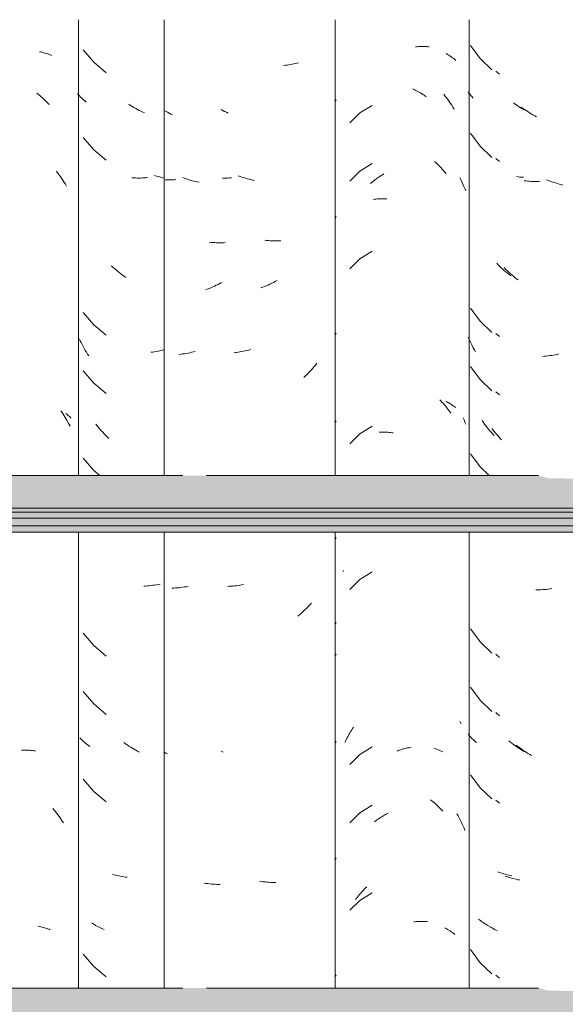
# Model space of a CAD drawing. Header units: metres. Extents: x -28.2 to -1.6, y -1.6 to 5.9.
# Tile 66 of 88: x -15.405 to -15.123, y 3.005 to 3.514. Entities that reach past the tile are written whole.
import ezdxf

# ---------------------------------------------------------------- set-up
doc = ezdxf.new("R2010")
doc.units = ezdxf.units.M
doc.layers.add('A-GLAZ-CWMG', color=7, linetype='Continuous', lineweight=5)
doc.layers.add('A-ROOF', color=7, linetype='Continuous', lineweight=5)

# ---------------------------------------------------------------- blocks, each defined once
blk = doc.blocks.new('FP_77-CASA 4')
at = {"layer": 'A-GLAZ-CWMG', "color": 9, "true_color": 0xc0c0c0}
for p, q in [((-16.2554, 3.50064), (-16.25037, 3.4939)), ((-16.25037, 3.4939), (-16.24428, 3.48808)), ((-16.25611, 3.47589), (-16.25661, 3.47651)), ((-16.25558, 3.47529), (-16.25611, 3.47589)), ((-16.25505, 3.47469), (-16.25558, 3.47529)), ((-16.25449, 3.4741), (-16.25505, 3.47469)), ((-16.25392, 3.47353), (-16.25449, 3.4741)), ((-16.23228, 3.47037), (-16.23314, 3.47099)), ((-16.23141, 3.46977), (-16.23228, 3.47037)), ((-16.23054, 3.46918), (-16.23141, 3.46977)), ((-16.22966, 3.46861), (-16.23054, 3.46918)), ((-16.22877, 3.46806), (-16.22966, 3.46861)), ((-16.22788, 3.46752), (-16.22877, 3.46806)), ((-16.2554, 3.45543), (-16.25037, 3.44869)), ((-16.25037, 3.44869), (-16.24428, 3.44286)), ((-16.2307, 3.4328), (-16.23157, 3.43291)), ((-16.22982, 3.4327), (-16.2307, 3.4328)), ((-16.22893, 3.43262), (-16.22982, 3.4327)), ((-16.22804, 3.43256), (-16.22893, 3.43262)), ((-16.24106, 3.38735), (-16.24183, 3.38813)), ((-16.24029, 3.38659), (-16.24106, 3.38735)), ((-16.2395, 3.38584), (-16.24029, 3.38659)), ((-16.2387, 3.38511), (-16.2395, 3.38584)), ((-16.23789, 3.38438), (-16.2387, 3.38511)), ((-16.23708, 3.38368), (-16.23789, 3.38438)), ((-16.23626, 3.38299), (-16.23708, 3.38368)), ((-16.23542, 3.38231), (-16.23626, 3.38299)), ((-16.23458, 3.38165), (-16.23542, 3.38231)), ((-16.2554, 3.365), (-16.25037, 3.35826)), ((-16.25037, 3.35826), (-16.24428, 3.35243)), ((-16.25611, 3.34889), (-16.25661, 3.35002)), ((-16.25559, 3.34778), (-16.25611, 3.34889)), ((-16.25506, 3.34667), (-16.25559, 3.34778)), ((-16.25451, 3.34558), (-16.25506, 3.34667)), ((-16.25394, 3.34449), (-16.25451, 3.34558)), ((-16.25336, 3.34342), (-16.25394, 3.34449)), ((-16.25276, 3.34236), (-16.25336, 3.34342)), ((-16.2554, 3.33485), (-16.25037, 3.32812)), ((-16.25037, 3.32812), (-16.24428, 3.32229)), ((-16.24872, 3.30594), (-16.24937, 3.30686)), ((-16.24806, 3.30504), (-16.24872, 3.30594)), ((-16.24739, 3.30415), (-16.24806, 3.30504)), ((-16.24671, 3.30327), (-16.24739, 3.30415)), ((-16.24601, 3.3024), (-16.24671, 3.30327)), ((-16.2453, 3.30154), (-16.24601, 3.3024)), ((-16.24459, 3.3007), (-16.2453, 3.30154)), ((-16.24386, 3.29987), (-16.24459, 3.3007)), ((-16.24312, 3.29906), (-16.24386, 3.29987)), ((-16.2554, 3.28964), (-16.25037, 3.2829)), ((-16.25037, 3.2829), (-16.24566, 3.27839)), ((-16.2554, 3.19921), (-16.25037, 3.19247)), ((-16.25037, 3.19247), (-16.24428, 3.18665)), ((-16.2554, 3.16907), (-16.25037, 3.16233)), ((-16.25037, 3.16233), (-16.24428, 3.15651)), ((-16.25613, 3.14435), (-16.25661, 3.14494)), ((-16.25563, 3.14377), (-16.25613, 3.14435)), ((-16.25512, 3.1432), (-16.25563, 3.14377)), ((-16.25459, 3.14263), (-16.25512, 3.1432)), ((-16.25405, 3.14208), (-16.25459, 3.14263)), ((-16.25349, 3.14154), (-16.25405, 3.14208)), ((-16.25291, 3.14101), (-16.25349, 3.14154)), ((-16.25232, 3.14049), (-16.25291, 3.14101)), ((-16.23472, 3.14062), (-16.23556, 3.14128)), ((-16.23388, 3.13997), (-16.23472, 3.14062)), ((-16.23302, 3.13934), (-16.23388, 3.13997)), ((-16.23216, 3.13872), (-16.23302, 3.13934)), ((-16.23129, 3.13812), (-16.23216, 3.13872)), ((-16.23042, 3.13753), (-16.23129, 3.13812)), ((-16.22954, 3.13697), (-16.23042, 3.13753)), ((-16.22865, 3.13641), (-16.22954, 3.13697)), ((-16.22776, 3.13588), (-16.22865, 3.13641)), ((-16.2554, 3.12385), (-16.25037, 3.11712)), ((-16.25037, 3.11712), (-16.24428, 3.11129)), ((-16.24047, 3.07337), (-16.24124, 3.07365)), ((-16.23968, 3.07309), (-16.24047, 3.07337)), ((-16.23889, 3.07283), (-16.23968, 3.07309)), ((-16.23808, 3.07259), (-16.23889, 3.07283)), ((-16.23727, 3.07236), (-16.23808, 3.07259)), ((-16.23645, 3.07214), (-16.23727, 3.07236)), ((-16.23562, 3.07194), (-16.23645, 3.07214)), ((-16.23478, 3.07175), (-16.23562, 3.07194)), ((-16.23393, 3.07158), (-16.23478, 3.07175)), ((-16.25072, 3.04876), (-16.25132, 3.04923)), ((-16.2501, 3.04829), (-16.25072, 3.04876)), ((-16.24946, 3.04784), (-16.2501, 3.04829)), ((-16.24882, 3.0474), (-16.24946, 3.04784)), ((-16.24816, 3.04698), (-16.24882, 3.0474)), ((-16.24749, 3.04656), (-16.24816, 3.04698)), ((-16.24681, 3.04616), (-16.24749, 3.04656)), ((-16.24612, 3.04577), (-16.24681, 3.04616)), ((-16.24541, 3.04539), (-16.24612, 3.04577)), ((-16.2554, 3.03343), (-16.25037, 3.02669)), ((-16.25037, 3.02669), (-16.24428, 3.02086))]:
    blk.add_line(p, q, dxfattribs=at)
blk = doc.blocks.new('FP_78-CASA 4')
at = {"layer": 'A-GLAZ-CWMG', "color": 9, "true_color": 0xc0c0c0}
for p, q in [((-16.28373, 3.50001), (-16.28308, 3.50007)), ((-16.28308, 3.50007), (-16.28242, 3.50011)), ((-16.28242, 3.50011), (-16.28177, 3.50015)), ((-16.28177, 3.50015), (-16.28113, 3.50016)), ((-16.28113, 3.50016), (-16.28048, 3.50017)), ((-16.28048, 3.50017), (-16.27984, 3.50017)), ((-16.27984, 3.50017), (-16.27921, 3.50015)), ((-16.27921, 3.50015), (-16.27858, 3.50012)), ((-16.27858, 3.50012), (-16.27795, 3.50008)), ((-16.27795, 3.50008), (-16.27733, 3.50002)), ((-16.27733, 3.50002), (-16.27671, 3.49996)), ((-16.2852, 3.47821), (-16.28454, 3.47791)), ((-16.28454, 3.47791), (-16.28388, 3.47759)), ((-16.28388, 3.47759), (-16.28322, 3.47725)), ((-16.28322, 3.47725), (-16.28257, 3.47691)), ((-16.28257, 3.47691), (-16.28192, 3.47655)), ((-16.28192, 3.47655), (-16.28127, 3.47618)), ((-16.28127, 3.47618), (-16.28062, 3.4758)), ((-16.28062, 3.4758), (-16.27998, 3.4754)), ((-16.27998, 3.4754), (-16.27935, 3.475)), ((-16.27935, 3.475), (-16.27872, 3.47458)), ((-16.27872, 3.47458), (-16.27809, 3.47415)), ((-16.31245, 3.46583), (-16.31768, 3.4607)), ((-16.30624, 3.46976), (-16.31245, 3.46583)), ((-16.27392, 3.44073), (-16.27333, 3.44021)), ((-16.27333, 3.44021), (-16.27275, 3.43968)), ((-16.31245, 3.43569), (-16.31768, 3.43055)), ((-16.30624, 3.43962), (-16.31245, 3.43569)), ((-16.27275, 3.43968), (-16.27218, 3.43913)), ((-16.27218, 3.43913), (-16.27162, 3.43858)), ((-16.27162, 3.43858), (-16.27106, 3.43801)), ((-16.27106, 3.43801), (-16.27051, 3.43743)), ((-16.27051, 3.43743), (-16.26997, 3.43685)), ((-16.26997, 3.43685), (-16.26943, 3.43625)), ((-16.26943, 3.43625), (-16.26891, 3.43564)), ((-16.26891, 3.43564), (-16.26839, 3.43503)), ((-16.26839, 3.43503), (-16.26788, 3.4344)), ((-16.30701, 3.42942), (-16.30641, 3.42992)), ((-16.30641, 3.42992), (-16.30581, 3.43041)), ((-16.30581, 3.43041), (-16.3052, 3.43089)), ((-16.3052, 3.43089), (-16.30459, 3.43136)), ((-16.30459, 3.43136), (-16.30397, 3.43181)), ((-16.30397, 3.43181), (-16.30335, 3.43226)), ((-16.30335, 3.43226), (-16.30272, 3.43269)), ((-16.30272, 3.43269), (-16.30209, 3.43311)), ((-16.30209, 3.43311), (-16.30145, 3.43351)), ((-16.30145, 3.43351), (-16.30081, 3.43391)), ((-16.30081, 3.43391), (-16.30017, 3.43429)), ((-16.30547, 3.42117), (-16.30485, 3.42125)), ((-16.30485, 3.42125), (-16.30424, 3.42132)), ((-16.30424, 3.42132), (-16.30362, 3.42137)), ((-16.30362, 3.42137), (-16.30299, 3.42142)), ((-16.30299, 3.42142), (-16.30236, 3.42145)), ((-16.30236, 3.42145), (-16.30173, 3.42147)), ((-16.30173, 3.42147), (-16.30109, 3.42148)), ((-16.30109, 3.42148), (-16.30045, 3.42148)), ((-16.30045, 3.42148), (-16.2998, 3.42146)), ((-16.2998, 3.42146), (-16.29915, 3.42143)), ((-16.29915, 3.42143), (-16.2985, 3.42139)), ((-16.30624, 3.3944), (-16.31245, 3.39047)), ((-16.31245, 3.39047), (-16.31768, 3.38534)), ((-16.27118, 3.31756), (-16.27063, 3.31699)), ((-16.27063, 3.31699), (-16.27008, 3.3164)), ((-16.27008, 3.3164), (-16.26955, 3.31581)), ((-16.26955, 3.31581), (-16.26902, 3.3152)), ((-16.26902, 3.3152), (-16.2685, 3.31459)), ((-16.2685, 3.31459), (-16.26799, 3.31396)), ((-16.26812, 3.31674), (-16.26762, 3.3165)), ((-16.26799, 3.31396), (-16.26748, 3.31333)), ((-16.26762, 3.3165), (-16.26712, 3.31625)), ((-16.26748, 3.31333), (-16.26699, 3.31269)), ((-16.26712, 3.31625), (-16.26663, 3.31599)), ((-16.26699, 3.31269), (-16.2665, 3.31203)), ((-16.26663, 3.31599), (-16.26615, 3.31572)), ((-16.26615, 3.31572), (-16.26568, 3.31544)), ((-16.26568, 3.31544), (-16.26522, 3.31515)), ((-16.26522, 3.31515), (-16.26477, 3.31486)), ((-16.26477, 3.31486), (-16.26433, 3.31455)), ((-16.26433, 3.31455), (-16.26389, 3.31424)), ((-16.26389, 3.31424), (-16.26347, 3.31392)), ((-16.26347, 3.31392), (-16.26306, 3.31359)), ((-16.2665, 3.31203), (-16.26602, 3.31137)), ((-16.26602, 3.31137), (-16.26555, 3.3107)), ((-16.30624, 3.30397), (-16.31245, 3.30005)), ((-16.31245, 3.30005), (-16.31768, 3.29491)), ((-16.3025, 3.30087), (-16.30186, 3.3009)), ((-16.30186, 3.3009), (-16.30123, 3.30091)), ((-16.30123, 3.30091), (-16.30058, 3.30091)), ((-16.30058, 3.30091), (-16.29994, 3.30089)), ((-16.29994, 3.30089), (-16.29929, 3.30087)), ((-16.29929, 3.30087), (-16.29864, 3.30083)), ((-16.29864, 3.30083), (-16.29798, 3.30078)), ((-16.29798, 3.30078), (-16.29732, 3.30072)), ((-16.29732, 3.30072), (-16.29666, 3.30064)), ((-16.29666, 3.30064), (-16.296, 3.30055)), ((-16.296, 3.30055), (-16.29534, 3.30045)), ((-16.3212, 3.22882), (-16.321, 3.22929)), ((-16.30624, 3.22862), (-16.31245, 3.22469)), ((-16.31245, 3.22469), (-16.31768, 3.21955)), ((-16.26083, 3.15156), (-16.26052, 3.15084)), ((-16.26052, 3.15084), (-16.26022, 3.15012)), ((-16.31839, 3.14417), (-16.31798, 3.14489)), ((-16.31798, 3.14489), (-16.31756, 3.1456)), ((-16.31756, 3.1456), (-16.31713, 3.14631)), ((-16.31713, 3.14631), (-16.31669, 3.14701)), ((-16.31669, 3.14701), (-16.31624, 3.14769)), ((-16.31624, 3.14769), (-16.31578, 3.14837)), ((-16.32029, 3.14046), (-16.31993, 3.14121)), ((-16.31993, 3.14121), (-16.31956, 3.14196)), ((-16.31956, 3.14196), (-16.31918, 3.14271)), ((-16.31918, 3.14271), (-16.31879, 3.14344)), ((-16.31879, 3.14344), (-16.31839, 3.14417)), ((-16.30624, 3.13819), (-16.31245, 3.13426)), ((-16.29332, 3.13609), (-16.29265, 3.13633)), ((-16.29265, 3.13633), (-16.29198, 3.13656)), ((-16.29198, 3.13656), (-16.29131, 3.13677)), ((-16.29131, 3.13677), (-16.29064, 3.13697)), ((-16.29064, 3.13697), (-16.28997, 3.13716)), ((-16.28997, 3.13716), (-16.2893, 3.13733)), ((-16.2893, 3.13733), (-16.28863, 3.1375)), ((-16.28863, 3.1375), (-16.28796, 3.13765)), ((-16.28796, 3.13765), (-16.28729, 3.13778)), ((-16.28729, 3.13778), (-16.28662, 3.13791)), ((-16.28662, 3.13791), (-16.28596, 3.13802)), ((-16.31245, 3.13426), (-16.31768, 3.12912)), ((-16.27601, 3.1109), (-16.27541, 3.11042)), ((-16.27541, 3.11042), (-16.27481, 3.10992)), ((-16.27481, 3.10992), (-16.27421, 3.10942)), ((-16.27421, 3.10942), (-16.27363, 3.1089)), ((-16.31245, 3.10412), (-16.31768, 3.09898)), ((-16.30624, 3.10805), (-16.31245, 3.10412)), ((-16.29854, 3.10362), (-16.29788, 3.10396)), ((-16.27363, 3.1089), (-16.27304, 3.10838)), ((-16.27304, 3.10838), (-16.27247, 3.10784)), ((-16.27247, 3.10784), (-16.2719, 3.10729)), ((-16.2719, 3.10729), (-16.27134, 3.10673)), ((-16.27134, 3.10673), (-16.27079, 3.10616)), ((-16.27079, 3.10616), (-16.27024, 3.10557)), ((-16.27024, 3.10557), (-16.2697, 3.10498)), ((-16.30489, 3.09956), (-16.30428, 3.10002)), ((-16.30428, 3.10002), (-16.30366, 3.10047)), ((-16.30366, 3.10047), (-16.30303, 3.1009)), ((-16.30303, 3.1009), (-16.3024, 3.10133)), ((-16.3024, 3.10133), (-16.30177, 3.10174)), ((-16.30177, 3.10174), (-16.30113, 3.10214)), ((-16.30113, 3.10214), (-16.30049, 3.10253)), ((-16.30049, 3.10253), (-16.29984, 3.10291)), ((-16.29984, 3.10291), (-16.29919, 3.10327)), ((-16.29919, 3.10327), (-16.29854, 3.10362)), ((-16.31173, 3.06309), (-16.31119, 3.06368)), ((-16.31119, 3.06368), (-16.31064, 3.06426)), ((-16.31064, 3.06426), (-16.31009, 3.06483)), ((-16.31009, 3.06483), (-16.30953, 3.06539)), ((-16.30953, 3.06539), (-16.30896, 3.06594)), ((-16.31245, 3.0589), (-16.31768, 3.05377)), ((-16.31479, 3.05932), (-16.3143, 3.05998)), ((-16.3143, 3.05998), (-16.3138, 3.06062)), ((-16.3138, 3.06062), (-16.3133, 3.06125)), ((-16.3133, 3.06125), (-16.31278, 3.06187)), ((-16.31278, 3.06187), (-16.31226, 3.06248)), ((-16.30624, 3.06283), (-16.31245, 3.0589)), ((-16.31226, 3.06248), (-16.31173, 3.06309)), ((-16.28392, 3.04785), (-16.28326, 3.04791)), ((-16.28326, 3.04791), (-16.28261, 3.04796)), ((-16.28261, 3.04796), (-16.28196, 3.048)), ((-16.28196, 3.048), (-16.28131, 3.04802)), ((-16.28131, 3.04802), (-16.28066, 3.04803)), ((-16.28066, 3.04803), (-16.28002, 3.04803)), ((-16.28002, 3.04803), (-16.27939, 3.04801)), ((-16.27939, 3.04801), (-16.27875, 3.04799)), ((-16.27875, 3.04799), (-16.27813, 3.04795)), ((-16.27813, 3.04795), (-16.2775, 3.0479)), ((-16.28458, 3.04778), (-16.28392, 3.04785))]:
    blk.add_line(p, q, dxfattribs=at)
blk = doc.blocks.new('FP_79-CASA 4')
at = {"layer": 'A-GLAZ-CWMG', "color": 9, "true_color": 0xc0c0c0}
for p, q in [((-16.34927, 3.49068), (-16.35014, 3.49056)), ((-16.34841, 3.49081), (-16.34927, 3.49068)), ((-16.34755, 3.49096), (-16.34841, 3.49081)), ((-16.3467, 3.49113), (-16.34755, 3.49096)), ((-16.34586, 3.49131), (-16.3467, 3.49113)), ((-16.34503, 3.49151), (-16.34586, 3.49131)), ((-16.34421, 3.49172), (-16.34503, 3.49151)), ((-16.35101, 3.49045), (-16.35189, 3.49036)), ((-16.35014, 3.49056), (-16.35101, 3.49045)), ((-16.32542, 3.4715), (-16.32481, 3.47254)), ((-16.38332, 3.46709), (-16.38422, 3.46759)), ((-16.38241, 3.46661), (-16.38332, 3.46709)), ((-16.38149, 3.46615), (-16.38241, 3.46661)), ((-16.38058, 3.4657), (-16.38149, 3.46615)), ((-16.38258, 3.43212), (-16.38348, 3.43213)), ((-16.38166, 3.43213), (-16.38258, 3.43212)), ((-16.38074, 3.43216), (-16.38166, 3.43213)), ((-16.37982, 3.43221), (-16.38074, 3.43216)), ((-16.3789, 3.43227), (-16.37982, 3.43221)), ((-16.37442, 3.43303), (-16.37536, 3.43336)), ((-16.37348, 3.43271), (-16.37442, 3.43303)), ((-16.37254, 3.43241), (-16.37348, 3.43271)), ((-16.3716, 3.43212), (-16.37254, 3.43241)), ((-16.37066, 3.43185), (-16.3716, 3.43212)), ((-16.36972, 3.4316), (-16.37066, 3.43185)), ((-16.36878, 3.43137), (-16.36972, 3.4316)), ((-16.36784, 3.43115), (-16.36878, 3.43137)), ((-16.3669, 3.43095), (-16.36784, 3.43115)), ((-16.32542, 3.41121), (-16.32481, 3.41225)), ((-16.36071, 3.39992), (-16.36164, 3.40001)), ((-16.35978, 3.39985), (-16.36071, 3.39992)), ((-16.35886, 3.3998), (-16.35978, 3.39985)), ((-16.35794, 3.39976), (-16.35886, 3.3998)), ((-16.35702, 3.39974), (-16.35794, 3.39976)), ((-16.35611, 3.39973), (-16.35702, 3.39974)), ((-16.3552, 3.39975), (-16.35611, 3.39973)), ((-16.3543, 3.39978), (-16.3552, 3.39975)), ((-16.35341, 3.39982), (-16.3543, 3.39978)), ((-16.3562, 3.37871), (-16.35711, 3.37823)), ((-16.35529, 3.3792), (-16.3562, 3.37871)), ((-16.36266, 3.37574), (-16.3636, 3.37539)), ((-16.36173, 3.37612), (-16.36266, 3.37574)), ((-16.3608, 3.37651), (-16.36173, 3.37612)), ((-16.35987, 3.37691), (-16.3608, 3.37651)), ((-16.35895, 3.37734), (-16.35987, 3.37691)), ((-16.35803, 3.37778), (-16.35895, 3.37734)), ((-16.35711, 3.37823), (-16.35803, 3.37778)), ((-16.32542, 3.35093), (-16.32481, 3.35197)), ((-16.37076, 3.34309), (-16.3717, 3.34288)), ((-16.36981, 3.34332), (-16.37076, 3.34309)), ((-16.36887, 3.34356), (-16.36981, 3.34332)), ((-16.37639, 3.34209), (-16.37732, 3.34199)), ((-16.37545, 3.34222), (-16.37639, 3.34209)), ((-16.37452, 3.34236), (-16.37545, 3.34222)), ((-16.37358, 3.34252), (-16.37452, 3.34236)), ((-16.37264, 3.34269), (-16.37358, 3.34252)), ((-16.3717, 3.34288), (-16.37264, 3.34269)), ((-16.33756, 3.33306), (-16.33831, 3.33224)), ((-16.33683, 3.33388), (-16.33756, 3.33306)), ((-16.33611, 3.33472), (-16.33683, 3.33388)), ((-16.3354, 3.33557), (-16.33611, 3.33472)), ((-16.3347, 3.33644), (-16.3354, 3.33557)), ((-16.3406, 3.32989), (-16.34138, 3.32913)), ((-16.33982, 3.33066), (-16.3406, 3.32989)), ((-16.33906, 3.33145), (-16.33982, 3.33066)), ((-16.33831, 3.33224), (-16.33906, 3.33145)), ((-16.32542, 3.30571), (-16.32481, 3.30675)), ((-16.32542, 3.24543), (-16.32481, 3.24647)), ((-16.38002, 3.2212), (-16.38094, 3.22116)), ((-16.3791, 3.22126), (-16.38002, 3.2212)), ((-16.37817, 3.22133), (-16.3791, 3.22126)), ((-16.37724, 3.22142), (-16.37817, 3.22133)), ((-16.37631, 3.22153), (-16.37724, 3.22142)), ((-16.37537, 3.22166), (-16.37631, 3.22153)), ((-16.37444, 3.2218), (-16.37537, 3.22166)), ((-16.3735, 3.22196), (-16.37444, 3.2218)), ((-16.37256, 3.22214), (-16.3735, 3.22196)), ((-16.339, 3.21094), (-16.33976, 3.21015)), ((-16.33824, 3.21174), (-16.339, 3.21094)), ((-16.3375, 3.21255), (-16.33824, 3.21174)), ((-16.34372, 3.20644), (-16.34454, 3.20574)), ((-16.34291, 3.20715), (-16.34372, 3.20644)), ((-16.34211, 3.20788), (-16.34291, 3.20715)), ((-16.34131, 3.20862), (-16.34211, 3.20788)), ((-16.34053, 3.20938), (-16.34131, 3.20862)), ((-16.33976, 3.21015), (-16.34053, 3.20938)), ((-16.32514, 3.20202), (-16.32548, 3.20162)), ((-16.32481, 3.20242), (-16.32514, 3.20202)), ((-16.32542, 3.18514), (-16.32481, 3.18618)), ((-16.32542, 3.13993), (-16.32481, 3.14097)), ((-16.3832, 3.13546), (-16.3841, 3.13595)), ((-16.32542, 3.07964), (-16.32481, 3.08068)), ((-16.36338, 3.06864), (-16.36431, 3.06878)), ((-16.36244, 3.06853), (-16.36338, 3.06864)), ((-16.36151, 3.06842), (-16.36244, 3.06853)), ((-16.36058, 3.06834), (-16.36151, 3.06842)), ((-16.35966, 3.06827), (-16.36058, 3.06834)), ((-16.35874, 3.06822), (-16.35966, 3.06827)), ((-16.35782, 3.06818), (-16.35874, 3.06822)), ((-16.3569, 3.06817), (-16.35782, 3.06818)), ((-16.35599, 3.06816), (-16.3569, 3.06817)), ((-16.32542, 3.01936), (-16.32481, 3.0204))]:
    blk.add_line(p, q, dxfattribs=at)
blk = doc.blocks.new('Rectangular Mullion - Telha Fibrocimento - Ondulada-1908998-CASA 4')
at = {"layer": 'A-GLAZ-CWMG'}
for p, q in [((-16.32532, 3.27839), (-16.32532, 3.51402)), ((-16.2561, 3.27839), (-16.2561, 3.51402)), ((-16.32532, 3.0136), (-16.32532, 3.24922)), ((-16.2561, 3.0136), (-16.2561, 3.24922))]:
    blk.add_line(p, q, dxfattribs=at)
for name in ['FP_77-CASA 4', 'FP_79-CASA 4', 'FP_78-CASA 4']:
    blk.add_blockref(name, (0, 0), dxfattribs=at)
blk = doc.blocks.new('FP_96-CASA 4')
at = {"layer": 'A-GLAZ-CWMG', "color": 9, "true_color": 0xc0c0c0}
for p, q in [((-16.24219, 3.4875), (-16.24045, 3.48587)), ((-16.22841, 3.46823), (-16.22927, 3.46885)), ((-16.22754, 3.46764), (-16.22841, 3.46823)), ((-16.22666, 3.46705), (-16.22754, 3.46764)), ((-16.22578, 3.46649), (-16.22666, 3.46705)), ((-16.22489, 3.46594), (-16.22578, 3.46649)), ((-16.224, 3.4654), (-16.22489, 3.46594)), ((-16.2231, 3.46488), (-16.224, 3.4654)), ((-16.2222, 3.46438), (-16.2231, 3.46488)), ((-16.22129, 3.46389), (-16.2222, 3.46438)), ((-16.24219, 3.44229), (-16.24045, 3.44065)), ((-16.22682, 3.43067), (-16.2277, 3.43077)), ((-16.22594, 3.43057), (-16.22682, 3.43067)), ((-16.22506, 3.4305), (-16.22594, 3.43057)), ((-16.22416, 3.43044), (-16.22506, 3.4305)), ((-16.22327, 3.4304), (-16.22416, 3.43044)), ((-16.22236, 3.43037), (-16.22327, 3.4304)), ((-16.22146, 3.43036), (-16.22236, 3.43037)), ((-16.22054, 3.43037), (-16.22146, 3.43036)), ((-16.21963, 3.43039), (-16.22054, 3.43037)), ((-16.21518, 3.43096), (-16.21611, 3.43133)), ((-16.21425, 3.4306), (-16.21518, 3.43096)), ((-16.21331, 3.43026), (-16.21425, 3.4306)), ((-16.21237, 3.42993), (-16.21331, 3.43026)), ((-16.21143, 3.42963), (-16.21237, 3.42993)), ((-16.21049, 3.42934), (-16.21143, 3.42963)), ((-16.20955, 3.42906), (-16.21049, 3.42934)), ((-16.20861, 3.42881), (-16.20955, 3.42906)), ((-16.20767, 3.42857), (-16.20861, 3.42881)), ((-16.23722, 3.38517), (-16.23799, 3.38594)), ((-16.23644, 3.38441), (-16.23722, 3.38517)), ((-16.23565, 3.38366), (-16.23644, 3.38441)), ((-16.23485, 3.38293), (-16.23565, 3.38366)), ((-16.23404, 3.38222), (-16.23485, 3.38293)), ((-16.23322, 3.38151), (-16.23404, 3.38222)), ((-16.2324, 3.38083), (-16.23322, 3.38151)), ((-16.23156, 3.38016), (-16.2324, 3.38083)), ((-16.23072, 3.3795), (-16.23156, 3.38016)), ((-16.24219, 3.35186), (-16.24045, 3.35023)), ((-16.21714, 3.34011), (-16.21806, 3.34004)), ((-16.21621, 3.34019), (-16.21714, 3.34011)), ((-16.21528, 3.34029), (-16.21621, 3.34019)), ((-16.21434, 3.34041), (-16.21528, 3.34029)), ((-16.2134, 3.34055), (-16.21434, 3.34041)), ((-16.21247, 3.3407), (-16.2134, 3.34055)), ((-16.21153, 3.34087), (-16.21247, 3.3407)), ((-16.21059, 3.34106), (-16.21153, 3.34087)), ((-16.20965, 3.34126), (-16.21059, 3.34106)), ((-16.24219, 3.32172), (-16.24045, 3.32008)), ((-16.24358, 3.30192), (-16.24426, 3.3028)), ((-16.24289, 3.30104), (-16.24358, 3.30192)), ((-16.24219, 3.30018), (-16.24289, 3.30104)), ((-16.24148, 3.29933), (-16.24219, 3.30018)), ((-16.24076, 3.29849), (-16.24148, 3.29933)), ((-16.24003, 3.29767), (-16.24076, 3.29849)), ((-16.23928, 3.29686), (-16.24003, 3.29767)), ((-16.22074, 3.21936), (-16.22165, 3.21936)), ((-16.21983, 3.21938), (-16.22074, 3.21936)), ((-16.21891, 3.21942), (-16.21983, 3.21938)), ((-16.21798, 3.21947), (-16.21891, 3.21942)), ((-16.21706, 3.21954), (-16.21798, 3.21947)), ((-16.21613, 3.21963), (-16.21706, 3.21954)), ((-16.2152, 3.21973), (-16.21613, 3.21963)), ((-16.21426, 3.21985), (-16.2152, 3.21973)), ((-16.21333, 3.21999), (-16.21426, 3.21985)), ((-16.24219, 3.18608), (-16.24045, 3.18444)), ((-16.24219, 3.15593), (-16.24045, 3.1543)), ((-16.23086, 3.13847), (-16.2317, 3.13913)), ((-16.23001, 3.13782), (-16.23086, 3.13847)), ((-16.22916, 3.1372), (-16.23001, 3.13782)), ((-16.22829, 3.13658), (-16.22916, 3.1372)), ((-16.22742, 3.13599), (-16.22829, 3.13658)), ((-16.22655, 3.13541), (-16.22742, 3.13599)), ((-16.22566, 3.13484), (-16.22655, 3.13541)), ((-16.22477, 3.13429), (-16.22566, 3.13484)), ((-16.22388, 3.13376), (-16.22477, 3.13429)), ((-16.24219, 3.11072), (-16.24045, 3.10908)), ((-16.23662, 3.07118), (-16.2374, 3.07147)), ((-16.23583, 3.07091), (-16.23662, 3.07118)), ((-16.23504, 3.07066), (-16.23583, 3.07091)), ((-16.23423, 3.07042), (-16.23504, 3.07066)), ((-16.23341, 3.07019), (-16.23423, 3.07042)), ((-16.23259, 3.06998), (-16.23341, 3.07019)), ((-16.23176, 3.06978), (-16.23259, 3.06998)), ((-16.23091, 3.0696), (-16.23176, 3.06978)), ((-16.23007, 3.06944), (-16.23091, 3.0696)), ((-16.24436, 3.04474), (-16.24502, 3.04516)), ((-16.24368, 3.04433), (-16.24436, 3.04474)), ((-16.243, 3.04393), (-16.24368, 3.04433)), ((-16.2423, 3.04355), (-16.243, 3.04393)), ((-16.24159, 3.04317), (-16.2423, 3.04355)), ((-16.24219, 3.02029), (-16.24045, 3.01866))]:
    blk.add_line(p, q, dxfattribs=at)
blk = doc.blocks.new('FP_97-CASA 4')
at = {"layer": 'A-GLAZ-CWMG', "color": 9, "true_color": 0xc0c0c0}
for p, q in [((-16.26798, 3.49649), (-16.26729, 3.49609)), ((-16.26729, 3.49609), (-16.26662, 3.49569)), ((-16.26662, 3.49569), (-16.26596, 3.49527)), ((-16.26596, 3.49527), (-16.26531, 3.49484)), ((-16.26531, 3.49484), (-16.26467, 3.49439)), ((-16.26467, 3.49439), (-16.26405, 3.49394)), ((-16.26405, 3.49394), (-16.26345, 3.49347)), ((-16.26345, 3.49347), (-16.26285, 3.493)), ((-16.26912, 3.47546), (-16.26841, 3.47455)), ((-16.26841, 3.47455), (-16.26772, 3.47363)), ((-16.26772, 3.47363), (-16.26703, 3.47269)), ((-16.26703, 3.47269), (-16.26636, 3.47174)), ((-16.26636, 3.47174), (-16.26571, 3.47078)), ((-16.26571, 3.47078), (-16.26506, 3.4698)), ((-16.26506, 3.4698), (-16.26443, 3.46882)), ((-16.26443, 3.46882), (-16.26382, 3.46782)), ((-16.26095, 3.43254), (-16.26038, 3.43139)), ((-16.26038, 3.43139), (-16.25983, 3.43024)), ((-16.25983, 3.43024), (-16.25929, 3.42907)), ((-16.25929, 3.42907), (-16.25877, 3.4279)), ((-16.25877, 3.4279), (-16.25827, 3.42671)), ((-16.25827, 3.42671), (-16.25779, 3.42551)), ((-16.25917, 3.30823), (-16.25869, 3.30715)), ((-16.25869, 3.30715), (-16.25823, 3.30605)), ((-16.25823, 3.30605), (-16.25779, 3.30494)), ((-16.27425, 3.13757), (-16.27347, 3.13729)), ((-16.27347, 3.13729), (-16.2727, 3.137)), ((-16.2727, 3.137), (-16.27193, 3.13669)), ((-16.27193, 3.13669), (-16.27118, 3.13637)), ((-16.27118, 3.13637), (-16.27044, 3.13603)), ((-16.27044, 3.13603), (-16.26971, 3.13568)), ((-16.26237, 3.10363), (-16.2618, 3.10259)), ((-16.2618, 3.10259), (-16.26125, 3.10155)), ((-16.26125, 3.10155), (-16.26071, 3.10049)), ((-16.26071, 3.10049), (-16.26019, 3.09943)), ((-16.26019, 3.09943), (-16.25968, 3.09835)), ((-16.25968, 3.09835), (-16.25918, 3.09727)), ((-16.25918, 3.09727), (-16.25871, 3.09617)), ((-16.25871, 3.09617), (-16.25824, 3.09507)), ((-16.26863, 3.0447), (-16.26794, 3.04432)), ((-16.26794, 3.04432), (-16.26725, 3.04392)), ((-16.26725, 3.04392), (-16.26658, 3.04352)), ((-16.26658, 3.04352), (-16.26591, 3.0431)), ((-16.26591, 3.0431), (-16.26527, 3.04266)), ((-16.26527, 3.04266), (-16.26463, 3.04222)), ((-16.26463, 3.04222), (-16.26401, 3.04177)), ((-16.26401, 3.04177), (-16.2634, 3.0413))]:
    blk.add_line(p, q, dxfattribs=at)
blk = doc.blocks.new('FP_98-CASA 4')
at = {"layer": 'A-GLAZ-CWMG', "color": 9, "true_color": 0xc0c0c0}
for p, q in [((-16.41288, 3.4667), (-16.41357, 3.4671)), ((-16.41197, 3.4662), (-16.41288, 3.4667)), ((-16.41106, 3.46571), (-16.41197, 3.4662)), ((-16.41015, 3.46524), (-16.41106, 3.46571)), ((-16.40923, 3.46479), (-16.41015, 3.46524)), ((-16.41214, 3.43123), (-16.41304, 3.43126)), ((-16.41123, 3.43122), (-16.41214, 3.43123)), ((-16.41032, 3.43123), (-16.41123, 3.43122)), ((-16.4094, 3.43125), (-16.41032, 3.43123)), ((-16.40848, 3.43129), (-16.4094, 3.43125)), ((-16.40756, 3.43135), (-16.40848, 3.43129)), ((-16.40309, 3.43208), (-16.40402, 3.43242)), ((-16.40215, 3.43176), (-16.40309, 3.43208)), ((-16.40121, 3.43145), (-16.40215, 3.43176)), ((-16.40027, 3.43116), (-16.40121, 3.43145)), ((-16.39933, 3.43089), (-16.40027, 3.43116)), ((-16.39838, 3.43064), (-16.39933, 3.43089)), ((-16.39744, 3.4304), (-16.39838, 3.43064)), ((-16.3965, 3.43018), (-16.39744, 3.4304)), ((-16.39556, 3.42998), (-16.3965, 3.43018)), ((-16.38937, 3.39893), (-16.3903, 3.39902)), ((-16.38844, 3.39886), (-16.38937, 3.39893)), ((-16.38752, 3.3988), (-16.38844, 3.39886)), ((-16.3866, 3.39876), (-16.38752, 3.3988)), ((-16.38568, 3.39874), (-16.3866, 3.39876)), ((-16.38477, 3.39874), (-16.38568, 3.39874)), ((-16.38386, 3.39875), (-16.38477, 3.39874)), ((-16.38296, 3.39878), (-16.38386, 3.39875)), ((-16.38206, 3.39882), (-16.38296, 3.39878)), ((-16.39132, 3.37476), (-16.39226, 3.3744)), ((-16.39039, 3.37513), (-16.39132, 3.37476)), ((-16.38946, 3.37551), (-16.39039, 3.37513)), ((-16.38853, 3.37592), (-16.38946, 3.37551)), ((-16.38761, 3.37634), (-16.38853, 3.37592)), ((-16.38669, 3.37678), (-16.38761, 3.37634)), ((-16.38577, 3.37724), (-16.38669, 3.37678)), ((-16.38486, 3.37771), (-16.38577, 3.37724)), ((-16.38395, 3.3782), (-16.38486, 3.37771)), ((-16.40505, 3.34115), (-16.40598, 3.34105)), ((-16.40412, 3.34127), (-16.40505, 3.34115)), ((-16.40318, 3.34141), (-16.40412, 3.34127)), ((-16.40224, 3.34156), (-16.40318, 3.34141)), ((-16.4013, 3.34174), (-16.40224, 3.34156)), ((-16.40036, 3.34192), (-16.4013, 3.34174)), ((-16.39942, 3.34213), (-16.40036, 3.34192)), ((-16.39848, 3.34235), (-16.39942, 3.34213)), ((-16.39753, 3.34259), (-16.39848, 3.34235)), ((-16.40216, 3.22101), (-16.4031, 3.22085)), ((-16.40122, 3.22118), (-16.40216, 3.22101)), ((-16.40868, 3.22028), (-16.4096, 3.22024)), ((-16.40776, 3.22033), (-16.40868, 3.22028)), ((-16.40683, 3.2204), (-16.40776, 3.22033)), ((-16.4059, 3.22049), (-16.40683, 3.2204)), ((-16.40497, 3.22059), (-16.4059, 3.22049)), ((-16.40404, 3.22071), (-16.40497, 3.22059)), ((-16.4031, 3.22085), (-16.40404, 3.22071)), ((-16.41276, 3.13506), (-16.41357, 3.13553)), ((-16.41185, 3.13456), (-16.41276, 3.13506)), ((-16.39204, 3.06766), (-16.39298, 3.0678)), ((-16.39111, 3.06754), (-16.39204, 3.06766)), ((-16.39017, 3.06743), (-16.39111, 3.06754)), ((-16.38924, 3.06735), (-16.39017, 3.06743)), ((-16.38832, 3.06728), (-16.38924, 3.06735)), ((-16.38739, 3.06722), (-16.38832, 3.06728)), ((-16.38648, 3.06719), (-16.38739, 3.06722)), ((-16.38556, 3.06717), (-16.38648, 3.06719)), ((-16.38465, 3.06717), (-16.38556, 3.06717))]:
    blk.add_line(p, q, dxfattribs=at)
blk = doc.blocks.new('Rectangular Mullion - Telha Fibrocimento - Ondulada-V85-CASA 4')
at = {"layer": 'A-GLAZ-CWMG'}
for name in ['FP_97-CASA 4', 'FP_96-CASA 4', 'FP_98-CASA 4']:
    blk.add_blockref(name, (0, 0), dxfattribs=at)
blk = doc.blocks.new('FP_106-CASA 4')
at = {"layer": 'A-GLAZ-CWMG', "color": 9, "true_color": 0xc0c0c0}
for p, q in [((-16.45548, 3.49836), (-16.44998, 3.49199)), ((-16.44998, 3.49199), (-16.4435, 3.48661)), ((-16.45781, 3.4752), (-16.45832, 3.47579)), ((-16.45729, 3.47462), (-16.45781, 3.4752)), ((-16.45676, 3.47405), (-16.45729, 3.47462)), ((-16.45621, 3.47349), (-16.45676, 3.47405)), ((-16.45564, 3.47294), (-16.45621, 3.47349)), ((-16.45506, 3.4724), (-16.45564, 3.47294)), ((-16.45446, 3.47187), (-16.45506, 3.4724)), ((-16.45385, 3.47136), (-16.45446, 3.47187)), ((-16.43103, 3.46972), (-16.43191, 3.47028)), ((-16.43014, 3.46918), (-16.43103, 3.46972)), ((-16.42924, 3.46865), (-16.43014, 3.46918)), ((-16.42834, 3.46813), (-16.42924, 3.46865)), ((-16.42744, 3.46763), (-16.42834, 3.46813)), ((-16.42653, 3.46715), (-16.42744, 3.46763)), ((-16.42561, 3.46669), (-16.42653, 3.46715)), ((-16.42469, 3.46624), (-16.42561, 3.46669)), ((-16.42377, 3.46581), (-16.42469, 3.46624)), ((-16.45548, 3.45314), (-16.44998, 3.44678)), ((-16.44998, 3.44678), (-16.4435, 3.44139)), ((-16.4294, 3.43225), (-16.4303, 3.4323)), ((-16.42851, 3.43221), (-16.4294, 3.43225)), ((-16.4276, 3.43219), (-16.42851, 3.43221)), ((-16.42669, 3.43218), (-16.4276, 3.43219)), ((-16.42578, 3.43219), (-16.42669, 3.43218)), ((-16.42486, 3.43222), (-16.42578, 3.43219)), ((-16.42394, 3.43227), (-16.42486, 3.43222)), ((-16.42302, 3.43233), (-16.42394, 3.43227)), ((-16.42209, 3.4324), (-16.42302, 3.43233)), ((-16.41755, 3.43322), (-16.41854, 3.43356)), ((-16.41656, 3.4329), (-16.41755, 3.43322)), ((-16.41556, 3.4326), (-16.41656, 3.4329)), ((-16.41456, 3.43231), (-16.41556, 3.4326)), ((-16.41357, 3.43205), (-16.41456, 3.43231)), ((-16.44012, 3.38611), (-16.44093, 3.38683)), ((-16.43931, 3.3854), (-16.44012, 3.38611)), ((-16.43849, 3.3847), (-16.43931, 3.3854)), ((-16.43766, 3.38402), (-16.43849, 3.3847)), ((-16.43682, 3.38335), (-16.43766, 3.38402)), ((-16.43598, 3.3827), (-16.43682, 3.38335)), ((-16.43512, 3.38207), (-16.43598, 3.3827)), ((-16.43426, 3.38145), (-16.43512, 3.38207)), ((-16.4334, 3.38084), (-16.43426, 3.38145)), ((-16.45548, 3.36271), (-16.44998, 3.35635)), ((-16.44998, 3.35635), (-16.4435, 3.35096)), ((-16.45709, 3.34814), (-16.4576, 3.34917)), ((-16.45658, 3.34713), (-16.45709, 3.34814)), ((-16.45605, 3.34612), (-16.45658, 3.34713)), ((-16.4555, 3.34512), (-16.45605, 3.34612)), ((-16.45494, 3.34413), (-16.4555, 3.34512)), ((-16.45437, 3.34315), (-16.45494, 3.34413)), ((-16.45379, 3.34218), (-16.45437, 3.34315)), ((-16.41456, 3.34321), (-16.41556, 3.34298)), ((-16.41357, 3.34345), (-16.41456, 3.34321)), ((-16.45319, 3.34122), (-16.45379, 3.34218)), ((-16.45258, 3.34027), (-16.45319, 3.34122)), ((-16.41952, 3.34228), (-16.42051, 3.34215)), ((-16.41853, 3.34242), (-16.41952, 3.34228)), ((-16.41754, 3.34259), (-16.41853, 3.34242)), ((-16.41655, 3.34278), (-16.41754, 3.34259)), ((-16.41556, 3.34298), (-16.41655, 3.34278)), ((-16.45548, 3.33257), (-16.44998, 3.32621)), ((-16.44998, 3.32621), (-16.4435, 3.32082)), ((-16.44821, 3.30415), (-16.44891, 3.30502)), ((-16.44751, 3.3033), (-16.44821, 3.30415)), ((-16.44679, 3.30245), (-16.44751, 3.3033)), ((-16.44606, 3.30162), (-16.44679, 3.30245)), ((-16.44533, 3.3008), (-16.44606, 3.30162)), ((-16.44458, 3.3), (-16.44533, 3.3008)), ((-16.44382, 3.29921), (-16.44458, 3.3)), ((-16.44305, 3.29843), (-16.44382, 3.29921)), ((-16.44227, 3.29767), (-16.44305, 3.29843)), ((-16.45548, 3.28736), (-16.44998, 3.28099)), ((-16.44998, 3.28099), (-16.44685, 3.27839)), ((-16.42322, 3.22131), (-16.42414, 3.22126)), ((-16.42229, 3.22139), (-16.42322, 3.22131)), ((-16.42136, 3.22148), (-16.42229, 3.22139)), ((-16.42043, 3.22158), (-16.42136, 3.22148)), ((-16.41949, 3.22171), (-16.42043, 3.22158)), ((-16.41856, 3.22185), (-16.41949, 3.22171)), ((-16.41762, 3.22201), (-16.41856, 3.22185)), ((-16.41668, 3.22218), (-16.41762, 3.22201)), ((-16.41574, 3.22237), (-16.41668, 3.22218)), ((-16.45548, 3.19693), (-16.44998, 3.19057)), ((-16.44998, 3.19057), (-16.4435, 3.18518)), ((-16.45548, 3.16679), (-16.44998, 3.16042)), ((-16.44998, 3.16042), (-16.4435, 3.15503)), ((-16.4567, 3.14242), (-16.45721, 3.14296)), ((-16.45617, 3.14188), (-16.4567, 3.14242)), ((-16.45563, 3.14136), (-16.45617, 3.14188)), ((-16.45508, 3.14085), (-16.45563, 3.14136)), ((-16.45451, 3.14034), (-16.45508, 3.14085)), ((-16.45392, 3.13985), (-16.45451, 3.14034)), ((-16.45333, 3.13937), (-16.45392, 3.13985)), ((-16.43354, 3.1398), (-16.43441, 3.14041)), ((-16.43267, 3.13921), (-16.43354, 3.1398)), ((-16.45272, 3.1389), (-16.45333, 3.13937)), ((-16.4521, 3.13844), (-16.45272, 3.1389)), ((-16.43179, 3.13864), (-16.43267, 3.13921)), ((-16.43091, 3.13808), (-16.43179, 3.13864)), ((-16.43002, 3.13753), (-16.43091, 3.13808)), ((-16.42912, 3.13701), (-16.43002, 3.13753)), ((-16.42822, 3.13649), (-16.42912, 3.13701)), ((-16.42731, 3.136), (-16.42822, 3.13649)), ((-16.4264, 3.13552), (-16.42731, 3.136)), ((-16.45548, 3.12157), (-16.44998, 3.11521)), ((-16.44998, 3.11521), (-16.4435, 3.10982)), ((-16.4395, 3.07216), (-16.44031, 3.07239)), ((-16.43868, 3.07194), (-16.4395, 3.07216)), ((-16.43785, 3.07173), (-16.43868, 3.07194)), ((-16.43702, 3.07154), (-16.43785, 3.07173)), ((-16.43617, 3.07137), (-16.43702, 3.07154)), ((-16.43532, 3.07121), (-16.43617, 3.07137)), ((-16.43446, 3.07106), (-16.43532, 3.07121)), ((-16.4336, 3.07093), (-16.43446, 3.07106)), ((-16.43273, 3.07082), (-16.4336, 3.07093)), ((-16.45036, 3.04682), (-16.45101, 3.04725)), ((-16.44969, 3.04641), (-16.45036, 3.04682)), ((-16.44901, 3.046), (-16.44969, 3.04641)), ((-16.44832, 3.04561), (-16.44901, 3.046)), ((-16.44761, 3.04523), (-16.44832, 3.04561)), ((-16.4469, 3.04486), (-16.44761, 3.04523)), ((-16.44617, 3.04451), (-16.4469, 3.04486)), ((-16.44544, 3.04416), (-16.44617, 3.04451)), ((-16.44469, 3.04384), (-16.44544, 3.04416)), ((-16.45548, 3.03114), (-16.44998, 3.02478)), ((-16.44998, 3.02478), (-16.4435, 3.01939))]:
    blk.add_line(p, q, dxfattribs=at)
blk = doc.blocks.new('FP_107-CASA 4')
at = {"layer": 'A-GLAZ-CWMG', "color": 9, "true_color": 0xc0c0c0}
for p, q in [((-16.47808, 3.49748), (-16.47734, 3.49733)), ((-16.47734, 3.49733), (-16.47661, 3.49716)), ((-16.47661, 3.49716), (-16.47588, 3.49697)), ((-16.47588, 3.49697), (-16.47517, 3.49678)), ((-16.47517, 3.49678), (-16.47446, 3.49657)), ((-16.47446, 3.49657), (-16.47377, 3.49634)), ((-16.47377, 3.49634), (-16.47308, 3.4961)), ((-16.47308, 3.4961), (-16.4724, 3.49585)), ((-16.4724, 3.49585), (-16.47173, 3.49559)), ((-16.47944, 3.4761), (-16.47869, 3.47549)), ((-16.47869, 3.47549), (-16.47794, 3.47487)), ((-16.47794, 3.47487), (-16.4772, 3.47423)), ((-16.4772, 3.47423), (-16.47647, 3.47358)), ((-16.47647, 3.47358), (-16.47575, 3.47292)), ((-16.47575, 3.47292), (-16.47504, 3.47224)), ((-16.47504, 3.47224), (-16.47434, 3.47154)), ((-16.47434, 3.47154), (-16.47364, 3.47084)), ((-16.47364, 3.47084), (-16.47296, 3.47012)), ((-16.46929, 3.4357), (-16.46867, 3.4349)), ((-16.46867, 3.4349), (-16.46807, 3.43408)), ((-16.46807, 3.43408), (-16.46747, 3.43326)), ((-16.46747, 3.43326), (-16.46689, 3.43242)), ((-16.46689, 3.43242), (-16.46632, 3.43157)), ((-16.46632, 3.43157), (-16.46576, 3.43071)), ((-16.46576, 3.43071), (-16.46521, 3.42984)), ((-16.46521, 3.42984), (-16.46468, 3.42896)), ((-16.46468, 3.42896), (-16.46415, 3.42807)), ((-16.46694, 3.31192), (-16.46636, 3.31107)), ((-16.46636, 3.31107), (-16.4658, 3.31021)), ((-16.4658, 3.31021), (-16.46526, 3.30935)), ((-16.46526, 3.30935), (-16.46472, 3.30847)), ((-16.46472, 3.30847), (-16.4642, 3.30758)), ((-16.46436, 3.31046), (-16.4639, 3.31009)), ((-16.4642, 3.30758), (-16.46369, 3.30668)), ((-16.4639, 3.31009), (-16.46346, 3.30971)), ((-16.46346, 3.30971), (-16.46302, 3.30933)), ((-16.46302, 3.30933), (-16.4626, 3.30894)), ((-16.4626, 3.30894), (-16.46218, 3.30854)), ((-16.46218, 3.30854), (-16.46178, 3.30813)), ((-16.46369, 3.30668), (-16.46319, 3.30577)), ((-16.46319, 3.30577), (-16.46271, 3.30485)), ((-16.46271, 3.30485), (-16.46223, 3.30392)), ((-16.48725, 3.1365), (-16.48644, 3.13652)), ((-16.48644, 3.13652), (-16.48563, 3.13652)), ((-16.48563, 3.13652), (-16.48483, 3.13651)), ((-16.48483, 3.13651), (-16.48404, 3.13648)), ((-16.48404, 3.13648), (-16.48325, 3.13644)), ((-16.48325, 3.13644), (-16.48246, 3.13639)), ((-16.48246, 3.13639), (-16.48168, 3.13631)), ((-16.48168, 3.13631), (-16.48091, 3.13623)), ((-16.48091, 3.13623), (-16.48015, 3.13613)), ((-16.47112, 3.10636), (-16.47047, 3.10559)), ((-16.47047, 3.10559), (-16.46983, 3.10481)), ((-16.46983, 3.10481), (-16.46921, 3.10402)), ((-16.46921, 3.10402), (-16.46859, 3.10322)), ((-16.46859, 3.10322), (-16.46799, 3.1024)), ((-16.46799, 3.1024), (-16.46739, 3.10158)), ((-16.46739, 3.10158), (-16.46681, 3.10074)), ((-16.46681, 3.10074), (-16.46624, 3.09989)), ((-16.46624, 3.09989), (-16.46568, 3.09903)), ((-16.47886, 3.04549), (-16.47811, 3.04535)), ((-16.47811, 3.04535), (-16.47737, 3.04519)), ((-16.47737, 3.04519), (-16.47664, 3.04503)), ((-16.47664, 3.04503), (-16.47592, 3.04484)), ((-16.47592, 3.04484), (-16.4752, 3.04465)), ((-16.4752, 3.04465), (-16.4745, 3.04443)), ((-16.4745, 3.04443), (-16.4738, 3.04421)), ((-16.4738, 3.04421), (-16.47311, 3.04397)), ((-16.47311, 3.04397), (-16.47244, 3.04372))]:
    blk.add_line(p, q, dxfattribs=at)
blk = doc.blocks.new('Rectangular Mullion - Telha Fibrocimento - Ondulada-V99-CASA 4')
at = {"layer": 'A-GLAZ-CWMG'}
for p, q in [((-16.45781, 3.27839), (-16.45781, 3.51402)), ((-16.41357, 3.27839), (-16.41357, 3.51402)), ((-16.45781, 3.0136), (-16.45781, 3.24922)), ((-16.41357, 3.0136), (-16.41357, 3.24922))]:
    blk.add_line(p, q, dxfattribs=at)
for name in ['FP_107-CASA 4', 'FP_106-CASA 4']:
    blk.add_blockref(name, (0, 0), dxfattribs=at)
blk = doc.blocks.new('LONGARINA_STEEL_FRAME - LONGARINA_STEEL_FRAME-1917798-CASA 4')
at = {"layer": 'A-ROOF', "true_color": 0x9fa09c}
h = blk.add_hatch(color=253, dxfattribs=at)
h.paths.add_polyline_path([(-17.18229, 3.26158), (-16.79254, 3.26158), (-16.79254, 3.27839), (-17.30207, 3.27839), (-17.30876, 3.27686), (-17.32107, 3.27705), (-17.32624, 3.27839), (-18.04504, 3.27839), (-18.04504, 3.26158), (-17.25882, 3.26158)])
h.paths.add_polyline_path([(-15.50504, 3.26158), (-15.50504, 3.27839), (-15.64307, 3.27839), (-15.65174, 3.27689), (-15.66207, 3.27705), (-15.66724, 3.27839), (-16.19607, 3.27839), (-16.20276, 3.27686), (-16.21507, 3.27705), (-16.22024, 3.27839), (-16.74907, 3.27839), (-16.75754, 3.27645), (-16.75754, 3.26158), (-15.63984, 3.26158)])
h = blk.add_hatch(color=253, dxfattribs=at)
h.paths.add_polyline_path([(-18.04504, 3.2596), (-16.79254, 3.2596), (-16.79254, 3.26158), (-18.04504, 3.26158)])
h.paths.add_polyline_path([(-15.50504, 3.2596), (-15.50504, 3.26158), (-16.75754, 3.26158), (-16.75754, 3.2596), (-15.64125, 3.2596)])
h = blk.add_hatch(color=253, dxfattribs=at)
h.paths.add_polyline_path([(-16.89722, 3.25634), (-16.79254, 3.25634), (-16.79254, 3.2596), (-18.04504, 3.2596), (-18.04504, 3.25634), (-16.94792, 3.25634)])
h.paths.add_polyline_path([(-15.65174, 3.25634), (-15.50504, 3.25634), (-15.50504, 3.2596), (-16.75754, 3.2596), (-16.75754, 3.25634), (-15.80479, 3.25634)])
h = blk.add_hatch(color=253, dxfattribs=at)
h.paths.add_polyline_path([(-15.64336, 3.25248), (-15.50504, 3.25248), (-15.50504, 3.25634), (-16.75754, 3.25634), (-16.75754, 3.25248), (-15.64351, 3.25248)])
h.paths.add_polyline_path([(-18.03698, 3.25248), (-16.79254, 3.25248), (-16.79254, 3.25634), (-18.04504, 3.25634), (-18.04504, 3.25248)])
h = blk.add_hatch(color=253, dxfattribs=at)
h.paths.add_polyline_path([(-15.65174, 3.24922), (-15.50504, 3.24922), (-15.50504, 3.25248), (-16.75754, 3.25248), (-16.75754, 3.24922), (-15.65646, 3.24922)])
h.paths.add_polyline_path([(-18.04504, 3.24922), (-16.79254, 3.24922), (-16.79302, 3.25248), (-18.04504, 3.25248)])
h = blk.add_hatch(color=253, dxfattribs=at)
h.paths.add_polyline_path([(-15.50504, 2.99678), (-15.50504, 3.0136), (-15.64307, 3.0136), (-15.65174, 3.01209), (-15.66207, 3.01225), (-15.66724, 3.0136), (-16.19607, 3.0136), (-16.20276, 3.01206), (-16.21507, 3.01225), (-16.22024, 3.0136), (-16.74907, 3.0136), (-16.75754, 3.01165), (-16.75754, 2.99678), (-15.63984, 2.99678)])
h.paths.add_polyline_path([(-18.04504, 2.99678), (-16.79254, 2.99678), (-16.79254, 3.0136), (-17.30207, 3.0136), (-17.30876, 3.01206), (-17.32107, 3.01225), (-17.32624, 3.0136), (-18.04504, 3.0136), (-18.04504, 3.00014)])
at = {"layer": 'A-ROOF'}
for p, q in [((-16.40394, 3.27839), (-16.74907, 3.27839)), ((-16.22024, 3.27839), (-16.39182, 3.27839)), ((-15.50504, 3.26158), (-16.75754, 3.26158)), ((-15.50504, 3.2596), (-16.75754, 3.2596)), ((-15.50504, 3.25634), (-16.75754, 3.25634)), ((-15.50504, 3.25248), (-16.75754, 3.25248)), ((-15.50504, 3.24922), (-16.75754, 3.24922)), ((-16.40394, 3.0136), (-16.74907, 3.0136)), ((-16.22024, 3.0136), (-16.39182, 3.0136))]:
    blk.add_line(p, q, dxfattribs=at)

msp = doc.modelspace()

# ---------------------------------------------------------------- block references
at = {"layer": 'A-GLAZ-CWMG'}
for name in ['Rectangular Mullion - Telha Fibrocimento - Ondulada-V99-CASA 4', 'Rectangular Mullion - Telha Fibrocimento - Ondulada-V85-CASA 4', 'Rectangular Mullion - Telha Fibrocimento - Ondulada-1908998-CASA 4']:
    msp.add_blockref(name, (1.08322, 0), dxfattribs=at)
at = {"layer": 'A-ROOF'}
msp.add_blockref('LONGARINA_STEEL_FRAME - LONGARINA_STEEL_FRAME-1917798-CASA 4', (1.08322, 0), dxfattribs=at)

doc.saveas('drawing.dxf')
